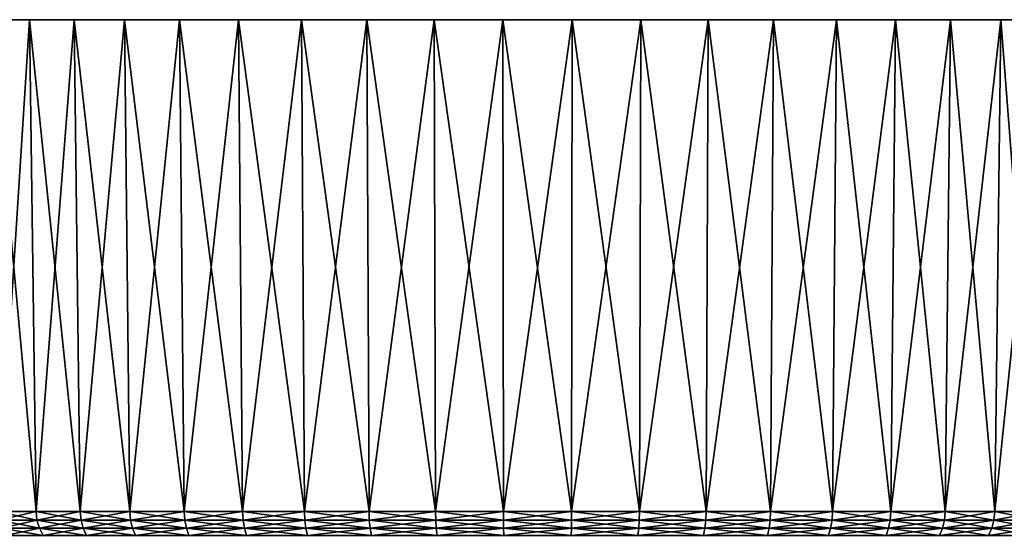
# Model space of a CAD drawing. Header units: metres. Extents: x -128 to 146, y -23 to 80.
# Tile 24 of 113: x -103 to -53, y 54 to 80. Entities that reach past the tile are written whole.
import ezdxf

# ---------------------------------------------------------------- set-up
doc = ezdxf.new("R2010")
doc.units = ezdxf.units.M
doc.layers.add('solid_509241_SW0001', color=7, linetype='CONTINUOUS')

msp = doc.modelspace()

# ---------------------------------------------------------------- linework, layer by layer
at = {"layer": 'solid_509241_SW0001'}
for points in [[(-44.190529, 80, -3.514035), (-108.809471, 80, -3.514035), (-109, 80, -0.000002)], [(-44, 80, -0.000002), (-44.190529, 80, -3.514035), (-109, 80, -0.000002)], [(-108.809471, 80, 3.514032), (-44, 80, -0.000002), (-109, 80, -0.000002)], [(-44.759819, 80, -6.986503), (-108.240181, 80, -6.986502), (-108.809471, 80, -3.514035)], [(-44.190529, 80, -3.514035), (-44.759819, 80, -6.986503), (-108.809471, 80, -3.514035)], [(-108.809471, 80, 3.514032), (-44.190529, 80, 3.514032), (-44, 80, -0.000002)], [(-108.809471, 80, 3.514032), (-108.240181, 80, 6.986499), (-44.190529, 80, 3.514032)], [(-45.701141, 80, -10.376924), (-107.298859, 80, -10.376924), (-108.240181, 80, -6.986502)], [(-44.759819, 80, -6.986503), (-45.701141, 80, -10.376924), (-108.240181, 80, -6.986502)], [(-108.240181, 80, 6.986499), (-44.759819, 80, 6.986499), (-44.190529, 80, 3.514032)], [(-108.240181, 80, 6.986499), (-107.298859, 80, 10.376921), (-44.759819, 80, 6.986499)], [(-47.003838, 80, -13.646488), (-105.996162, 80, -13.646487), (-107.298859, 80, -10.376924)], [(-45.701141, 80, -10.376924), (-47.003838, 80, -13.646488), (-107.298859, 80, -10.376924)], [(-107.298859, 80, 10.376921), (-45.701141, 80, 10.37692), (-44.759819, 80, 6.986499)], [(-107.298859, 80, 10.376921), (-105.996162, 80, 13.646485), (-45.701141, 80, 10.37692)], [(-48.652134, 80, -16.755495), (-104.34787, 80, -16.755493), (-105.996162, 80, -13.646487)], [(-47.003838, 80, -13.646488), (-48.652134, 80, -16.755495), (-105.996162, 80, -13.646487)], [(-105.996162, 80, 13.646485), (-47.003838, 80, 13.646484), (-45.701141, 80, 10.37692)], [(-105.996162, 80, 13.646485), (-104.34787, 80, 16.755491), (-47.003838, 80, 13.646484)], [(-50.626945, 80, -19.668129), (-102.373055, 80, -19.668129), (-104.34787, 80, -16.755493)], [(-103.990364, 54.96664, -16.540407), (-104.34787, 80, -16.755493), (-102.373055, 80, -19.668129)], [(-48.652134, 80, -16.755495), (-50.626945, 80, -19.668129), (-104.34787, 80, -16.755493)], [(-104.34787, 80, 16.755491), (-48.652134, 80, 16.755491), (-47.003838, 80, 13.646484)], [(-104.34787, 80, 16.755491), (-102.373055, 80, 19.668125), (-48.652134, 80, 16.755491)], [(-102.040878, 54.966644, 19.415676), (-102.373055, 80, 19.668125), (-104.34787, 80, 16.755491)], [(-103.990364, 54.96664, 16.540403), (-102.040878, 54.966644, 19.415676), (-104.34787, 80, 16.755491)], [(-102.040878, 54.966644, -19.41568), (-103.990364, 54.96664, -16.540407), (-102.373055, 80, -19.668129)], [(-52.905113, 80, -22.350203), (-100.094887, 80, -22.350201), (-102.373055, 80, -19.668129)], [(-102.040878, 54.966644, -19.41568), (-102.373055, 80, -19.668129), (-100.094887, 80, -22.350201)], [(-50.626945, 80, -19.668129), (-52.905113, 80, -22.350203), (-102.373055, 80, -19.668129)], [(-102.373055, 80, 19.668125), (-50.626942, 80, 19.668125), (-48.652134, 80, 16.755491)], [(-102.373055, 80, 19.668125), (-100.094887, 80, 22.350199), (-50.626942, 80, 19.668125)], [(-99.791954, 54.966671, 22.063314), (-100.094887, 80, 22.350199), (-102.373055, 80, 19.668125)], [(-102.040878, 54.966644, 19.415676), (-99.791954, 54.966671, 22.063314), (-102.373055, 80, 19.668125)], [(-99.791954, 54.966671, -22.063318), (-102.040878, 54.966644, -19.41568), (-100.094887, 80, -22.350201)], [(-55.46022, 80, -24.770506), (-97.53978, 80, -24.770504), (-100.094887, 80, -22.350201)], [(-99.791954, 54.966671, -22.063318), (-100.094887, 80, -22.350201), (-97.53978, 80, -24.770504)], [(-52.905113, 80, -22.350203), (-55.46022, 80, -24.770506), (-100.094887, 80, -22.350201)], [(-100.094887, 80, 22.350199), (-52.905113, 80, 22.350199), (-50.626942, 80, 19.668125)], [(-100.094887, 80, 22.350199), (-97.53978, 80, 24.770502), (-52.905113, 80, 22.350199)], [(-97.269951, 54.96666, 24.452278), (-97.53978, 80, 24.770502), (-100.094887, 80, 22.350199)], [(-99.791954, 54.966671, 22.063314), (-97.269951, 54.96666, 24.452278), (-100.094887, 80, 22.350199)], [(-97.269951, 54.96666, -24.452282), (-99.791954, 54.966671, -22.063318), (-97.53978, 80, -24.770504)], [(-58.261425, 80, -26.899902), (-94.738571, 80, -26.899902), (-97.53978, 80, -24.770504)], [(-97.269951, 54.96666, -24.452282), (-97.53978, 80, -24.770504), (-94.738571, 80, -26.899902)], [(-55.46022, 80, -24.770506), (-58.261425, 80, -26.899902), (-97.53978, 80, -24.770504)], [(-97.53978, 80, 24.770502), (-55.46022, 80, 24.770502), (-52.905113, 80, 22.350199)], [(-97.53978, 80, 24.770502), (-94.738571, 80, 26.899899), (-55.46022, 80, 24.770502)], [(-94.50444, 54.966637, 26.554565), (-94.738571, 80, 26.899899), (-97.53978, 80, 24.770502)], [(-97.269951, 54.96666, 24.452278), (-94.50444, 54.966637, 26.554565), (-97.53978, 80, 24.770502)], [(-94.50444, 54.966637, -26.554569), (-97.269951, 54.96666, -24.452282), (-94.738571, 80, -26.899902)], [(-61.276443, 80, -28.713999), (-91.723557, 80, -28.713999), (-94.738571, 80, -26.899902)], [(-94.50444, 54.966637, -26.554569), (-94.738571, 80, -26.899902), (-91.723557, 80, -28.713999)], [(-58.261425, 80, -26.899902), (-61.276443, 80, -28.713999), (-94.738571, 80, -26.899902)], [(-94.738571, 80, 26.899899), (-58.261425, 80, 26.899899), (-55.46022, 80, 24.770502)], [(-94.738571, 80, 26.899899), (-91.723557, 80, 28.713995), (-58.261425, 80, 26.899899)], [(-91.52784, 54.966656, 28.345526), (-91.723557, 80, 28.713995), (-94.738571, 80, 26.899899)], [(-94.50444, 54.966637, 26.554565), (-91.52784, 54.966656, 28.345526), (-94.738571, 80, 26.899899)], [(-91.52784, 54.966656, -28.345528), (-94.50444, 54.966637, -26.554569), (-91.723557, 80, -28.713999)], [(-64.470512, 80, -30.19175), (-88.529495, 80, -30.19175), (-91.723557, 80, -28.713999)], [(-91.52784, 54.966656, -28.345528), (-91.723557, 80, -28.713999), (-88.529495, 80, -30.19175)], [(-61.276443, 80, -28.713999), (-64.470512, 80, -30.19175), (-91.723557, 80, -28.713999)], [(-91.723557, 80, 28.713995), (-61.27644, 80, 28.713995), (-58.261425, 80, 26.899899)], [(-91.723557, 80, 28.713995), (-88.529488, 80, 30.191746), (-61.27644, 80, 28.713995)], [(-88.375061, 54.966671, 29.804155), (-88.529488, 80, 30.191746), (-91.723557, 80, 28.713995)], [(-91.52784, 54.966656, 28.345526), (-88.375061, 54.966671, 29.804155), (-91.723557, 80, 28.713995)], [(-88.375061, 54.966671, -29.804159), (-91.52784, 54.966656, -28.345528), (-88.529495, 80, -30.19175)], [(-67.805435, 80, -31.315411), (-85.194565, 80, -31.315411), (-88.529495, 80, -30.19175)], [(-88.375061, 54.966671, -29.804159), (-88.529495, 80, -30.19175), (-85.194565, 80, -31.315411)], [(-64.470512, 80, -30.19175), (-67.805435, 80, -31.315411), (-88.529495, 80, -30.19175)], [(-88.529488, 80, 30.191746), (-64.470505, 80, 30.191746), (-61.27644, 80, 28.713995)], [(-88.529488, 80, 30.191746), (-85.194565, 80, 31.315407), (-64.470505, 80, 30.191746)], [(-85.083054, 54.966648, 30.913363), (-85.194565, 80, 31.315407), (-88.529488, 80, 30.191746)], [(-88.375061, 54.966671, 29.804155), (-85.083054, 54.966648, 30.913363), (-88.529488, 80, 30.191746)], [(-85.083054, 54.966648, -30.913364), (-88.375061, 54.966671, -29.804159), (-85.194565, 80, -31.315411)], [(-71.242088, 80, -32.071869), (-81.757912, 80, -32.071869), (-85.194565, 80, -31.315411)], [(-85.083054, 54.966648, -30.913364), (-85.194565, 80, -31.315411), (-81.757912, 80, -32.071869)], [(-67.805435, 80, -31.315411), (-71.242088, 80, -32.071869), (-85.194565, 80, -31.315411)], [(-85.194565, 80, 31.315407), (-67.805435, 80, 31.315407), (-64.470505, 80, 30.191746)], [(-85.194565, 80, 31.315407), (-81.757912, 80, 32.071865), (-67.805435, 80, 31.315407)], [(-81.690414, 54.96664, 31.660139), (-81.757912, 80, 32.071865), (-85.194565, 80, 31.315407)], [(-85.083054, 54.966648, 30.913363), (-81.690414, 54.96664, 31.660139), (-85.194565, 80, 31.315407)], [(-81.690414, 54.96664, -31.660141), (-85.083054, 54.966648, -30.913364), (-81.757912, 80, -32.071869)], [(-74.740234, 80, -32.452328), (-78.259766, 80, -32.452328), (-81.757912, 80, -32.071869)], [(-81.690414, 54.96664, -31.660141), (-81.757912, 80, -32.071869), (-78.259766, 80, -32.452328)], [(-71.242088, 80, -32.071869), (-74.740234, 80, -32.452328), (-81.757912, 80, -32.071869)], [(-81.757912, 80, 32.071865), (-71.242088, 80, 32.071865), (-67.805435, 80, 31.315407)], [(-81.757912, 80, 32.071865), (-78.259766, 80, 32.452324), (-71.242088, 80, 32.071865)], [(-78.236923, 54.966663, 32.035728), (-78.259766, 80, 32.452324), (-81.757912, 80, 32.071865)], [(-81.690414, 54.96664, 31.660139), (-78.236923, 54.966663, 32.035728), (-81.757912, 80, 32.071865)], [(-78.236923, 54.966663, -32.035732), (-81.690414, 54.96664, -31.660141), (-78.259766, 80, -32.452328)], [(-78.236923, 54.966663, -32.035732), (-78.259766, 80, -32.452328), (-74.740234, 80, -32.452328)], [(-78.259766, 80, 32.452324), (-74.740234, 80, 32.452324), (-71.242088, 80, 32.071865)], [(-74.763077, 54.966663, 32.035728), (-74.740234, 80, 32.452324), (-78.259766, 80, 32.452324)], [(-78.236923, 54.966663, 32.035728), (-74.763077, 54.966663, 32.035728), (-78.259766, 80, 32.452324)], [(-74.763077, 54.966663, -32.035732), (-78.236923, 54.966663, -32.035732), (-74.740234, 80, -32.452328)], [(-74.763077, 54.966663, -32.035732), (-74.740234, 80, -32.452328), (-71.242088, 80, -32.071869)], [(-71.309586, 54.96664, -31.660141), (-74.763077, 54.966663, -32.035732), (-71.242088, 80, -32.071869)], [(-74.763077, 54.966663, 32.035728), (-71.309586, 54.96664, 31.660139), (-74.740234, 80, 32.452324)], [(-71.309586, 54.96664, 31.660139), (-71.242088, 80, 32.071865), (-74.740234, 80, 32.452324)], [(-71.309586, 54.96664, -31.660141), (-71.242088, 80, -32.071869), (-67.805435, 80, -31.315411)], [(-67.916946, 54.966648, -30.913364), (-71.309586, 54.96664, -31.660141), (-67.805435, 80, -31.315411)], [(-71.309586, 54.96664, 31.660139), (-67.916946, 54.966648, 30.913363), (-71.242088, 80, 32.071865)], [(-67.916946, 54.966648, 30.913363), (-67.805435, 80, 31.315407), (-71.242088, 80, 32.071865)], [(-67.916946, 54.966648, -30.913364), (-67.805435, 80, -31.315411), (-64.470512, 80, -30.19175)], [(-64.624939, 54.966671, -29.804159), (-67.916946, 54.966648, -30.913364), (-64.470512, 80, -30.19175)], [(-67.916946, 54.966648, 30.913363), (-64.624939, 54.966671, 29.804155), (-67.805435, 80, 31.315407)], [(-64.624939, 54.966671, 29.804155), (-64.470505, 80, 30.191746), (-67.805435, 80, 31.315407)], [(-64.624939, 54.966671, -29.804159), (-64.470512, 80, -30.19175), (-61.276443, 80, -28.713999)], [(-61.47216, 54.966656, -28.345528), (-64.624939, 54.966671, -29.804159), (-61.276443, 80, -28.713999)], [(-64.624939, 54.966671, 29.804155), (-61.47216, 54.966656, 28.345526), (-64.470505, 80, 30.191746)], [(-61.47216, 54.966656, 28.345526), (-61.27644, 80, 28.713995), (-64.470505, 80, 30.191746)], [(-61.47216, 54.966656, -28.345528), (-61.276443, 80, -28.713999), (-58.261425, 80, -26.899902)], [(-58.49556, 54.966637, -26.554569), (-61.47216, 54.966656, -28.345528), (-58.261425, 80, -26.899902)], [(-61.47216, 54.966656, 28.345526), (-58.49556, 54.966637, 26.554565), (-61.27644, 80, 28.713995)], [(-58.49556, 54.966637, 26.554565), (-58.261425, 80, 26.899899), (-61.27644, 80, 28.713995)], [(-58.49556, 54.966637, -26.554569), (-58.261425, 80, -26.899902), (-55.46022, 80, -24.770506)], [(-55.730045, 54.96666, -24.452282), (-58.49556, 54.966637, -26.554569), (-55.46022, 80, -24.770506)], [(-58.49556, 54.966637, 26.554565), (-55.730045, 54.96666, 24.452278), (-58.261425, 80, 26.899899)], [(-55.730045, 54.96666, 24.452278), (-55.46022, 80, 24.770502), (-58.261425, 80, 26.899899)], [(-55.730045, 54.96666, -24.452282), (-55.46022, 80, -24.770506), (-52.905113, 80, -22.350203)], [(-53.20805, 54.966671, -22.063318), (-55.730045, 54.96666, -24.452282), (-52.905113, 80, -22.350203)], [(-55.730045, 54.96666, 24.452278), (-53.20805, 54.966671, 22.063314), (-55.46022, 80, 24.770502)], [(-53.20805, 54.966671, 22.063314), (-52.905113, 80, 22.350199), (-55.46022, 80, 24.770502)], [(-53.20805, 54.966671, -22.063318), (-52.905113, 80, -22.350203), (-50.626945, 80, -19.668129)], [(-50.959126, 54.966644, -19.41568), (-53.20805, 54.966671, -22.063318), (-50.626945, 80, -19.668129)], [(-53.20805, 54.966671, 22.063314), (-50.959126, 54.966644, 19.415678), (-52.905113, 80, 22.350199)], [(-50.959126, 54.966644, 19.415678), (-50.626942, 80, 19.668125), (-52.905113, 80, 22.350199)], [(-103.942017, 54.527153, -16.511314), (-103.990364, 54.96664, -16.540407), (-102.040878, 54.966644, -19.41568)], [(-101.995964, 54.527153, 19.381525), (-102.040878, 54.966644, 19.415676), (-103.990364, 54.96664, 16.540403)], [(-101.995964, 54.527153, 19.381525), (-103.990364, 54.96664, 16.540403), (-103.942017, 54.527153, 16.511312)], [(-101.995964, 54.527153, -19.381529), (-103.942017, 54.527153, -16.511314), (-102.040878, 54.966644, -19.41568)], [(-101.995964, 54.527153, -19.381529), (-102.040878, 54.966644, -19.41568), (-99.791954, 54.966671, -22.063318)], [(-99.750992, 54.527153, 22.024509), (-99.791954, 54.966671, 22.063314), (-102.040878, 54.966644, 19.415676)], [(-99.750992, 54.527153, 22.024509), (-102.040878, 54.966644, 19.415676), (-101.995964, 54.527153, 19.381525)], [(-99.750992, 54.527153, -22.024511), (-101.995964, 54.527153, -19.381529), (-99.791954, 54.966671, -22.063318)], [(-99.750992, 54.527153, -22.024511), (-99.791954, 54.966671, -22.063318), (-97.269951, 54.96666, -24.452282)], [(-97.233429, 54.527153, 24.409275), (-97.269951, 54.96666, 24.452278), (-99.791954, 54.966671, 22.063314)], [(-97.233429, 54.527153, 24.409275), (-99.791954, 54.966671, 22.063314), (-99.750992, 54.527153, 22.024509)], [(-97.233429, 54.527153, -24.409277), (-99.750992, 54.527153, -22.024511), (-97.269951, 54.96666, -24.452282)], [(-97.233429, 54.527153, -24.409277), (-97.269951, 54.96666, -24.452282), (-94.50444, 54.966637, -26.554569)], [(-94.472778, 54.527153, 26.507864), (-94.50444, 54.966637, 26.554565), (-97.269951, 54.96666, 24.452278)], [(-94.472778, 54.527153, 26.507864), (-97.269951, 54.96666, 24.452278), (-97.233429, 54.527153, 24.409275)], [(-94.472778, 54.527153, -26.507868), (-97.233429, 54.527153, -24.409277), (-94.50444, 54.966637, -26.554569)], [(-94.472778, 54.527153, -26.507868), (-94.50444, 54.966637, -26.554569), (-91.52784, 54.966656, -28.345528)], [(-91.501419, 54.527153, 28.295673), (-91.52784, 54.966656, 28.345526), (-94.50444, 54.966637, 26.554565)], [(-91.501419, 54.527153, 28.295673), (-94.50444, 54.966637, 26.554565), (-94.472778, 54.527153, 26.507864)], [(-91.501419, 54.527153, -28.295675), (-94.472778, 54.527153, -26.507868), (-91.52784, 54.966656, -28.345528)], [(-91.501419, 54.527153, -28.295675), (-91.52784, 54.966656, -28.345528), (-88.375061, 54.966671, -29.804159)], [(-88.354179, 54.527153, 29.751741), (-88.375061, 54.966671, 29.804155), (-91.52784, 54.966656, 28.345526)], [(-88.354179, 54.527153, 29.751741), (-91.52784, 54.966656, 28.345526), (-91.501419, 54.527153, 28.295673)], [(-88.354179, 54.527153, -29.751743), (-91.501419, 54.527153, -28.295675), (-88.375061, 54.966671, -29.804159)], [(-88.354179, 54.527153, -29.751743), (-88.375061, 54.966671, -29.804159), (-85.083054, 54.966648, -30.913364)], [(-85.067963, 54.527153, 30.858997), (-85.083054, 54.966648, 30.913363), (-88.375061, 54.966671, 29.804155)], [(-85.067963, 54.527153, 30.858997), (-88.375061, 54.966671, 29.804155), (-88.354179, 54.527153, 29.751741)], [(-85.067963, 54.527153, -30.858999), (-88.354179, 54.527153, -29.751743), (-85.083054, 54.966648, -30.913364)], [(-85.067963, 54.527153, -30.858999), (-85.083054, 54.966648, -30.913364), (-81.690414, 54.96664, -31.660141)], [(-81.68129, 54.527153, 31.60446), (-81.690414, 54.96664, 31.660139), (-85.083054, 54.966648, 30.913363)], [(-81.68129, 54.527153, 31.60446), (-85.083054, 54.966648, 30.913363), (-85.067963, 54.527153, 30.858997)], [(-81.68129, 54.527153, -31.604462), (-85.067963, 54.527153, -30.858999), (-81.690414, 54.96664, -31.660141)], [(-81.68129, 54.527153, -31.604462), (-81.690414, 54.96664, -31.660141), (-78.236923, 54.966663, -32.035732)], [(-78.233871, 54.527153, 31.979389), (-78.236923, 54.966663, 32.035728), (-81.690414, 54.96664, 31.660139)], [(-78.233871, 54.527153, 31.979389), (-81.690414, 54.96664, 31.660139), (-81.68129, 54.527153, 31.60446)], [(-78.233871, 54.527153, -31.979391), (-81.68129, 54.527153, -31.604462), (-78.236923, 54.966663, -32.035732)], [(-78.233871, 54.527153, -31.979391), (-78.236923, 54.966663, -32.035732), (-74.763077, 54.966663, -32.035732)], [(-74.766129, 54.527153, 31.979389), (-74.763077, 54.966663, 32.035728), (-78.236923, 54.966663, 32.035728)], [(-74.766129, 54.527153, 31.979389), (-78.236923, 54.966663, 32.035728), (-78.233871, 54.527153, 31.979389)], [(-74.766129, 54.527153, -31.979391), (-78.233871, 54.527153, -31.979391), (-74.763077, 54.966663, -32.035732)], [(-74.766129, 54.527153, -31.979391), (-74.763077, 54.966663, -32.035732), (-71.309586, 54.96664, -31.660141)], [(-71.31871, 54.527153, 31.60446), (-74.763077, 54.966663, 32.035728), (-74.766129, 54.527153, 31.979389)], [(-71.31871, 54.527153, -31.604462), (-74.766129, 54.527153, -31.979391), (-71.309586, 54.96664, -31.660141)], [(-71.31871, 54.527153, 31.60446), (-71.309586, 54.96664, 31.660139), (-74.763077, 54.966663, 32.035728)], [(-71.31871, 54.527153, -31.604462), (-71.309586, 54.96664, -31.660141), (-67.916946, 54.966648, -30.913364)], [(-67.932037, 54.527153, -30.858999), (-71.31871, 54.527153, -31.604462), (-67.916946, 54.966648, -30.913364)], [(-67.932037, 54.527153, 30.858997), (-71.309586, 54.96664, 31.660139), (-71.31871, 54.527153, 31.60446)], [(-67.932037, 54.527153, 30.858997), (-67.916946, 54.966648, 30.913363), (-71.309586, 54.96664, 31.660139)], [(-67.932037, 54.527153, -30.858999), (-67.916946, 54.966648, -30.913364), (-64.624939, 54.966671, -29.804159)], [(-64.645821, 54.527153, -29.751743), (-67.932037, 54.527153, -30.858999), (-64.624939, 54.966671, -29.804159)], [(-64.645821, 54.527153, 29.751741), (-67.916946, 54.966648, 30.913363), (-67.932037, 54.527153, 30.858997)], [(-64.645821, 54.527153, 29.751741), (-64.624939, 54.966671, 29.804155), (-67.916946, 54.966648, 30.913363)], [(-64.645821, 54.527153, -29.751743), (-64.624939, 54.966671, -29.804159), (-61.47216, 54.966656, -28.345528)], [(-61.498581, 54.527153, 28.295673), (-64.624939, 54.966671, 29.804155), (-64.645821, 54.527153, 29.751741)], [(-61.498581, 54.527153, -28.295675), (-64.645821, 54.527153, -29.751743), (-61.47216, 54.966656, -28.345528)], [(-61.498581, 54.527153, 28.295673), (-61.47216, 54.966656, 28.345526), (-64.624939, 54.966671, 29.804155)], [(-61.498581, 54.527153, -28.295675), (-61.47216, 54.966656, -28.345528), (-58.49556, 54.966637, -26.554569)], [(-58.527222, 54.527153, 26.507864), (-61.47216, 54.966656, 28.345526), (-61.498581, 54.527153, 28.295673)], [(-58.527222, 54.527153, -26.507868), (-61.498581, 54.527153, -28.295675), (-58.49556, 54.966637, -26.554569)], [(-58.527222, 54.527153, 26.507864), (-58.49556, 54.966637, 26.554565), (-61.47216, 54.966656, 28.345526)], [(-58.527222, 54.527153, -26.507868), (-58.49556, 54.966637, -26.554569), (-55.730045, 54.96666, -24.452282)], [(-55.766575, 54.527153, -24.409277), (-58.527222, 54.527153, -26.507868), (-55.730045, 54.96666, -24.452282)], [(-55.766575, 54.527153, 24.409275), (-58.49556, 54.966637, 26.554565), (-58.527222, 54.527153, 26.507864)], [(-55.766575, 54.527153, 24.409275), (-55.730045, 54.96666, 24.452278), (-58.49556, 54.966637, 26.554565)], [(-55.766575, 54.527153, -24.409277), (-55.730045, 54.96666, -24.452282), (-53.20805, 54.966671, -22.063318)], [(-53.249008, 54.527153, -22.024511), (-55.766575, 54.527153, -24.409277), (-53.20805, 54.966671, -22.063318)], [(-53.249008, 54.527153, 22.024509), (-55.730045, 54.96666, 24.452278), (-55.766575, 54.527153, 24.409275)], [(-53.249008, 54.527153, 22.024509), (-53.20805, 54.966671, 22.063314), (-55.730045, 54.96666, 24.452278)], [(-53.249008, 54.527153, -22.024511), (-53.20805, 54.966671, -22.063318), (-50.959126, 54.966644, -19.41568)], [(-51.004036, 54.527153, 19.381525), (-53.20805, 54.966671, 22.063314), (-53.249008, 54.527153, 22.024509)], [(-51.004036, 54.527153, -19.381529), (-53.249008, 54.527153, -22.024511), (-50.959126, 54.966644, -19.41568)], [(-51.004036, 54.527153, 19.381525), (-50.959126, 54.966644, 19.415678), (-53.20805, 54.966671, 22.063314)], [(-103.942017, 54.527153, 16.511312), (-103.81176, 54.110447, 16.43294), (-101.874947, 54.110447, 19.289528)], [(-101.995964, 54.527153, 19.381525), (-103.942017, 54.527153, 16.511312), (-101.874947, 54.110447, 19.289528)], [(-103.81176, 54.110447, -16.432941), (-103.942017, 54.527153, -16.511314), (-101.995964, 54.527153, -19.381529)], [(-101.874947, 54.110447, -19.289532), (-103.81176, 54.110447, -16.432941), (-101.995964, 54.527153, -19.381529)], [(-101.995964, 54.527153, 19.381525), (-101.874947, 54.110447, 19.289528), (-99.640633, 54.110447, 21.919966)], [(-99.750992, 54.527153, 22.024509), (-101.995964, 54.527153, 19.381525), (-99.640633, 54.110447, 21.919966)], [(-101.874947, 54.110447, -19.289532), (-101.995964, 54.527153, -19.381529), (-99.750992, 54.527153, -22.024511)], [(-99.640633, 54.110447, -21.91997), (-101.874947, 54.110447, -19.289532), (-99.750992, 54.527153, -22.024511)], [(-99.750992, 54.527153, 22.024509), (-99.640633, 54.110447, 21.919966), (-97.13501, 54.110447, 24.293413)], [(-97.233429, 54.527153, 24.409275), (-99.750992, 54.527153, 22.024509), (-97.13501, 54.110447, 24.293413)], [(-99.640633, 54.110447, -21.91997), (-99.750992, 54.527153, -22.024511), (-97.233429, 54.527153, -24.409277)], [(-97.13501, 54.110447, -24.293415), (-99.640633, 54.110447, -21.91997), (-97.233429, 54.527153, -24.409277)], [(-97.233429, 54.527153, 24.409275), (-97.13501, 54.110447, 24.293413), (-94.387466, 54.110447, 26.38204)], [(-94.472778, 54.527153, 26.507864), (-97.233429, 54.527153, 24.409275), (-94.387466, 54.110447, 26.38204)], [(-97.13501, 54.110447, -24.293415), (-97.233429, 54.527153, -24.409277), (-94.472778, 54.527153, -26.507868)], [(-94.387466, 54.110447, -26.382044), (-97.13501, 54.110447, -24.293415), (-94.472778, 54.527153, -26.507868)], [(-94.472778, 54.527153, 26.507864), (-94.387466, 54.110447, 26.38204), (-91.430214, 54.110447, 28.161364)], [(-91.501419, 54.527153, 28.295673), (-94.472778, 54.527153, 26.507864), (-91.430214, 54.110447, 28.161364)], [(-94.387466, 54.110447, -26.382044), (-94.472778, 54.527153, -26.507868), (-91.501419, 54.527153, -28.295675)], [(-91.430214, 54.110447, -28.161367), (-94.387466, 54.110447, -26.382044), (-91.501419, 54.527153, -28.295675)], [(-91.501419, 54.527153, 28.295673), (-91.430214, 54.110447, 28.161364), (-88.297913, 54.110447, 29.610519)], [(-88.354179, 54.527153, 29.751741), (-91.501419, 54.527153, 28.295673), (-88.297913, 54.110447, 29.610519)], [(-91.430214, 54.110447, -28.161367), (-91.501419, 54.527153, -28.295675), (-88.354179, 54.527153, -29.751743)], [(-88.297913, 54.110447, -29.610523), (-91.430214, 54.110447, -28.161367), (-88.354179, 54.527153, -29.751743)], [(-88.354179, 54.527153, 29.751741), (-88.297913, 54.110447, 29.610519), (-85.02729, 54.110447, 30.712521)], [(-85.067963, 54.527153, 30.858997), (-88.354179, 54.527153, 29.751741), (-85.02729, 54.110447, 30.712521)], [(-88.297913, 54.110447, -29.610523), (-88.354179, 54.527153, -29.751743), (-85.067963, 54.527153, -30.858999)], [(-85.02729, 54.110447, -30.712524), (-88.297913, 54.110447, -29.610523), (-85.067963, 54.527153, -30.858999)], [(-85.067963, 54.527153, 30.858997), (-85.02729, 54.110447, 30.712521), (-81.656693, 54.110447, 31.454445)], [(-81.68129, 54.527153, 31.60446), (-85.067963, 54.527153, 30.858997), (-81.656693, 54.110447, 31.454445)], [(-85.02729, 54.110447, -30.712524), (-85.067963, 54.527153, -30.858999), (-81.68129, 54.527153, -31.604462)], [(-81.656693, 54.110447, -31.454449), (-85.02729, 54.110447, -30.712524), (-81.68129, 54.527153, -31.604462)], [(-81.68129, 54.527153, 31.60446), (-81.656693, 54.110447, 31.454445), (-78.225639, 54.110447, 31.827595)], [(-78.233871, 54.527153, 31.979389), (-81.68129, 54.527153, 31.60446), (-78.225639, 54.110447, 31.827595)], [(-81.656693, 54.110447, -31.454449), (-81.68129, 54.527153, -31.604462), (-78.233871, 54.527153, -31.979391)], [(-78.225639, 54.110447, -31.827597), (-81.656693, 54.110447, -31.454449), (-78.233871, 54.527153, -31.979391)], [(-78.233871, 54.527153, 31.979389), (-78.225639, 54.110447, 31.827595), (-74.774361, 54.110447, 31.827595)], [(-74.766129, 54.527153, 31.979389), (-78.233871, 54.527153, 31.979389), (-74.774361, 54.110447, 31.827595)], [(-78.225639, 54.110447, -31.827597), (-78.233871, 54.527153, -31.979391), (-74.766129, 54.527153, -31.979391)], [(-74.774361, 54.110447, -31.827597), (-78.225639, 54.110447, -31.827597), (-74.766129, 54.527153, -31.979391)], [(-74.766129, 54.527153, 31.979389), (-74.774361, 54.110447, 31.827595), (-71.343307, 54.110447, 31.454445)], [(-74.774361, 54.110447, -31.827597), (-74.766129, 54.527153, -31.979391), (-71.31871, 54.527153, -31.604462)], [(-71.343307, 54.110447, -31.454449), (-74.774361, 54.110447, -31.827597), (-71.31871, 54.527153, -31.604462)], [(-71.31871, 54.527153, 31.60446), (-74.766129, 54.527153, 31.979389), (-71.343307, 54.110447, 31.454445)], [(-71.31871, 54.527153, 31.60446), (-71.343307, 54.110447, 31.454445), (-67.97271, 54.110447, 30.712521)], [(-71.343307, 54.110447, -31.454449), (-71.31871, 54.527153, -31.604462), (-67.932037, 54.527153, -30.858999)], [(-67.97271, 54.110447, -30.712524), (-71.343307, 54.110447, -31.454449), (-67.932037, 54.527153, -30.858999)], [(-67.932037, 54.527153, 30.858997), (-71.31871, 54.527153, 31.60446), (-67.97271, 54.110447, 30.712521)], [(-67.932037, 54.527153, 30.858997), (-67.97271, 54.110447, 30.712521), (-64.702087, 54.110447, 29.610519)], [(-67.97271, 54.110447, -30.712524), (-67.932037, 54.527153, -30.858999), (-64.645821, 54.527153, -29.751743)], [(-64.702087, 54.110447, -29.610523), (-67.97271, 54.110447, -30.712524), (-64.645821, 54.527153, -29.751743)], [(-64.645821, 54.527153, 29.751741), (-67.932037, 54.527153, 30.858997), (-64.702087, 54.110447, 29.610519)], [(-64.645821, 54.527153, 29.751741), (-64.702087, 54.110447, 29.610519), (-61.56979, 54.110447, 28.161364)], [(-64.702087, 54.110447, -29.610523), (-64.645821, 54.527153, -29.751743), (-61.498581, 54.527153, -28.295675)], [(-61.56979, 54.110447, -28.161367), (-64.702087, 54.110447, -29.610523), (-61.498581, 54.527153, -28.295675)], [(-61.498581, 54.527153, 28.295673), (-64.645821, 54.527153, 29.751741), (-61.56979, 54.110447, 28.161364)], [(-61.498581, 54.527153, 28.295673), (-61.56979, 54.110447, 28.161364), (-58.61253, 54.110447, 26.38204)], [(-61.56979, 54.110447, -28.161367), (-61.498581, 54.527153, -28.295675), (-58.527222, 54.527153, -26.507868)], [(-58.61253, 54.110447, -26.382044), (-61.56979, 54.110447, -28.161367), (-58.527222, 54.527153, -26.507868)], [(-58.527222, 54.527153, 26.507864), (-61.498581, 54.527153, 28.295673), (-58.61253, 54.110447, 26.38204)], [(-58.527222, 54.527153, 26.507864), (-58.61253, 54.110447, 26.38204), (-55.864986, 54.110447, 24.293413)], [(-58.61253, 54.110447, -26.382044), (-58.527222, 54.527153, -26.507868), (-55.766575, 54.527153, -24.409277)], [(-55.864986, 54.110447, -24.293415), (-58.61253, 54.110447, -26.382044), (-55.766575, 54.527153, -24.409277)], [(-55.766575, 54.527153, 24.409275), (-58.527222, 54.527153, 26.507864), (-55.864986, 54.110447, 24.293413)], [(-55.766575, 54.527153, 24.409275), (-55.864986, 54.110447, 24.293413), (-53.359371, 54.110447, 21.919966)], [(-55.864986, 54.110447, -24.293415), (-55.766575, 54.527153, -24.409277), (-53.249008, 54.527153, -22.024511)], [(-53.359371, 54.110447, -21.91997), (-55.864986, 54.110447, -24.293415), (-53.249008, 54.527153, -22.024511)], [(-53.249008, 54.527153, 22.024509), (-55.766575, 54.527153, 24.409275), (-53.359371, 54.110447, 21.919966)], [(-53.249008, 54.527153, 22.024509), (-53.359371, 54.110447, 21.919966), (-51.125057, 54.110447, 19.289528)], [(-53.359371, 54.110447, -21.91997), (-53.249008, 54.527153, -22.024511), (-51.004036, 54.527153, -19.381529)], [(-51.125057, 54.110447, -19.289532), (-53.359371, 54.110447, -21.91997), (-51.004036, 54.527153, -19.381529)], [(-51.004036, 54.527153, 19.381525), (-53.249008, 54.527153, 22.024509), (-51.125057, 54.110447, 19.289528)], [(-103.81176, 54.110447, 16.43294), (-103.606003, 53.737495, 16.309139), (-101.683777, 53.737495, 19.144209)], [(-101.874947, 54.110447, 19.289528), (-103.81176, 54.110447, 16.43294), (-101.683777, 53.737495, 19.144209)], [(-103.606003, 53.737495, -16.309143), (-103.81176, 54.110447, -16.432941), (-101.874947, 54.110447, -19.289532)], [(-101.683777, 53.737495, -19.144213), (-103.606003, 53.737495, -16.309143), (-101.874947, 54.110447, -19.289532)], [(-101.874947, 54.110447, 19.289528), (-101.683777, 53.737495, 19.144209), (-99.466301, 53.737495, 21.754831)], [(-99.640633, 54.110447, 21.919966), (-101.874947, 54.110447, 19.289528), (-99.466301, 53.737495, 21.754831)], [(-101.683777, 53.737495, -19.144213), (-101.874947, 54.110447, -19.289532), (-99.640633, 54.110447, -21.91997)], [(-99.466301, 53.737495, -21.754835), (-101.683777, 53.737495, -19.144213), (-99.640633, 54.110447, -21.91997)], [(-99.640633, 54.110447, 21.919966), (-99.466301, 53.737495, 21.754831), (-96.979561, 53.737495, 24.110397)], [(-97.13501, 54.110447, 24.293413), (-99.640633, 54.110447, 21.919966), (-96.979561, 53.737495, 24.110397)], [(-99.466301, 53.737495, -21.754835), (-99.640633, 54.110447, -21.91997), (-97.13501, 54.110447, -24.293415)], [(-96.979561, 53.737495, -24.110399), (-99.466301, 53.737495, -21.754835), (-97.13501, 54.110447, -24.293415)], [(-97.13501, 54.110447, 24.293413), (-96.979561, 53.737495, 24.110397), (-94.252716, 53.737495, 26.18329)], [(-94.387466, 54.110447, 26.38204), (-97.13501, 54.110447, 24.293413), (-94.252716, 53.737495, 26.18329)], [(-96.979561, 53.737495, -24.110399), (-97.13501, 54.110447, -24.293415), (-94.387466, 54.110447, -26.382044)], [(-94.252716, 53.737495, -26.183294), (-96.979561, 53.737495, -24.110399), (-94.387466, 54.110447, -26.382044)], [(-94.387466, 54.110447, 26.38204), (-94.252716, 53.737495, 26.18329), (-91.317734, 53.737495, 27.949209)], [(-91.430214, 54.110447, 28.161364), (-94.387466, 54.110447, 26.38204), (-91.317734, 53.737495, 27.949209)], [(-94.252716, 53.737495, -26.183294), (-94.387466, 54.110447, -26.382044), (-91.430214, 54.110447, -28.161367)], [(-91.317734, 53.737495, -27.949211), (-94.252716, 53.737495, -26.183294), (-91.430214, 54.110447, -28.161367)], [(-91.430214, 54.110447, 28.161364), (-91.317734, 53.737495, 27.949209), (-88.20903, 53.737499, 29.387447)], [(-88.297913, 54.110447, 29.610519), (-91.430214, 54.110447, 28.161364), (-88.20903, 53.737499, 29.387447)], [(-91.317734, 53.737495, -27.949211), (-91.430214, 54.110447, -28.161367), (-88.297913, 54.110447, -29.610523)], [(-88.20903, 53.737499, -29.387451), (-91.317734, 53.737495, -27.949211), (-88.297913, 54.110447, -29.610523)], [(-88.297913, 54.110447, 29.610519), (-88.20903, 53.737499, 29.387447), (-84.963051, 53.737499, 30.481146)], [(-85.02729, 54.110447, 30.712521), (-88.297913, 54.110447, 29.610519), (-84.963051, 53.737499, 30.481146)], [(-88.20903, 53.737499, -29.387451), (-88.297913, 54.110447, -29.610523), (-85.02729, 54.110447, -30.712524)], [(-84.963051, 53.737499, -30.48115), (-88.20903, 53.737499, -29.387451), (-85.02729, 54.110447, -30.712524)], [(-85.02729, 54.110447, 30.712521), (-84.963051, 53.737499, 30.481146), (-81.617844, 53.737499, 31.217482)], [(-81.656693, 54.110447, 31.454445), (-85.02729, 54.110447, 30.712521), (-81.617844, 53.737499, 31.217482)], [(-84.963051, 53.737499, -30.48115), (-85.02729, 54.110447, -30.712524), (-81.656693, 54.110447, -31.454449)], [(-81.617844, 53.737499, -31.217484), (-84.963051, 53.737499, -30.48115), (-81.656693, 54.110447, -31.454449)], [(-81.656693, 54.110447, 31.454445), (-81.617844, 53.737499, 31.217482), (-78.212639, 53.737499, 31.587818)], [(-78.225639, 54.110447, 31.827595), (-81.656693, 54.110447, 31.454445), (-78.212639, 53.737499, 31.587818)], [(-81.617844, 53.737499, -31.217484), (-81.656693, 54.110447, -31.454449), (-78.225639, 54.110447, -31.827597)], [(-78.212639, 53.737499, -31.587822), (-81.617844, 53.737499, -31.217484), (-78.225639, 54.110447, -31.827597)], [(-78.225639, 54.110447, 31.827595), (-78.212639, 53.737499, 31.587818), (-74.787361, 53.737499, 31.587818)], [(-74.774361, 54.110447, 31.827595), (-78.225639, 54.110447, 31.827595), (-74.787361, 53.737499, 31.587818)], [(-78.212639, 53.737499, -31.587822), (-78.225639, 54.110447, -31.827597), (-74.774361, 54.110447, -31.827597)], [(-74.787361, 53.737499, -31.587822), (-78.212639, 53.737499, -31.587822), (-74.774361, 54.110447, -31.827597)], [(-74.774361, 54.110447, 31.827595), (-74.787361, 53.737499, 31.587818), (-71.382156, 53.737499, 31.217482)], [(-74.787361, 53.737499, -31.587822), (-74.774361, 54.110447, -31.827597), (-71.343307, 54.110447, -31.454449)], [(-71.382156, 53.737499, -31.217484), (-74.787361, 53.737499, -31.587822), (-71.343307, 54.110447, -31.454449)], [(-71.343307, 54.110447, 31.454445), (-74.774361, 54.110447, 31.827595), (-71.382156, 53.737499, 31.217482)], [(-71.343307, 54.110447, 31.454445), (-71.382156, 53.737499, 31.217482), (-68.036949, 53.737499, 30.481146)], [(-71.382156, 53.737499, -31.217484), (-71.343307, 54.110447, -31.454449), (-67.97271, 54.110447, -30.712524)], [(-68.036949, 53.737499, -30.48115), (-71.382156, 53.737499, -31.217484), (-67.97271, 54.110447, -30.712524)], [(-67.97271, 54.110447, 30.712521), (-71.343307, 54.110447, 31.454445), (-68.036949, 53.737499, 30.481146)], [(-67.97271, 54.110447, 30.712521), (-68.036949, 53.737499, 30.481146), (-64.79097, 53.737499, 29.387447)], [(-68.036949, 53.737499, -30.48115), (-67.97271, 54.110447, -30.712524), (-64.702087, 54.110447, -29.610523)], [(-64.79097, 53.737499, -29.387451), (-68.036949, 53.737499, -30.48115), (-64.702087, 54.110447, -29.610523)], [(-64.702087, 54.110447, 29.610519), (-67.97271, 54.110447, 30.712521), (-64.79097, 53.737499, 29.387447)], [(-64.702087, 54.110447, 29.610519), (-64.79097, 53.737499, 29.387447), (-61.682266, 53.737495, 27.949209)], [(-64.79097, 53.737499, -29.387451), (-64.702087, 54.110447, -29.610523), (-61.56979, 54.110447, -28.161367)], [(-61.682266, 53.737495, -27.949211), (-64.79097, 53.737499, -29.387451), (-61.56979, 54.110447, -28.161367)], [(-61.56979, 54.110447, 28.161364), (-64.702087, 54.110447, 29.610519), (-61.682266, 53.737495, 27.949209)], [(-61.56979, 54.110447, 28.161364), (-61.682266, 53.737495, 27.949209), (-58.747288, 53.737495, 26.18329)], [(-61.682266, 53.737495, -27.949211), (-61.56979, 54.110447, -28.161367), (-58.61253, 54.110447, -26.382044)], [(-58.747288, 53.737495, -26.183294), (-61.682266, 53.737495, -27.949211), (-58.61253, 54.110447, -26.382044)], [(-58.61253, 54.110447, 26.38204), (-61.56979, 54.110447, 28.161364), (-58.747288, 53.737495, 26.18329)], [(-58.61253, 54.110447, 26.38204), (-58.747288, 53.737495, 26.18329), (-56.020443, 53.737495, 24.110397)], [(-58.747288, 53.737495, -26.183294), (-58.61253, 54.110447, -26.382044), (-55.864986, 54.110447, -24.293415)], [(-56.020443, 53.737495, -24.110399), (-58.747288, 53.737495, -26.183294), (-55.864986, 54.110447, -24.293415)], [(-55.864986, 54.110447, 24.293413), (-58.61253, 54.110447, 26.38204), (-56.020443, 53.737495, 24.110397)], [(-55.864986, 54.110447, 24.293413), (-56.020443, 53.737495, 24.110397), (-53.533703, 53.737495, 21.754831)], [(-56.020443, 53.737495, -24.110399), (-55.864986, 54.110447, -24.293415), (-53.359371, 54.110447, -21.91997)], [(-53.533703, 53.737495, -21.754835), (-56.020443, 53.737495, -24.110399), (-53.359371, 54.110447, -21.91997)], [(-53.359371, 54.110447, 21.919966), (-55.864986, 54.110447, 24.293413), (-53.533703, 53.737495, 21.754831)], [(-53.359371, 54.110447, 21.919966), (-53.533703, 53.737495, 21.754831), (-51.316219, 53.737495, 19.144209)], [(-53.533703, 53.737495, -21.754835), (-53.359371, 54.110447, -21.91997), (-51.125057, 54.110447, -19.289532)], [(-51.316219, 53.737495, -19.144213), (-53.533703, 53.737495, -21.754835), (-51.125057, 54.110447, -19.289532)], [(-51.125057, 54.110447, 19.289528), (-53.359371, 54.110447, 21.919966), (-51.316219, 53.737495, 19.144209)]]:
    msp.add_3dface(points, dxfattribs=at)

doc.saveas('drawing.dxf')
